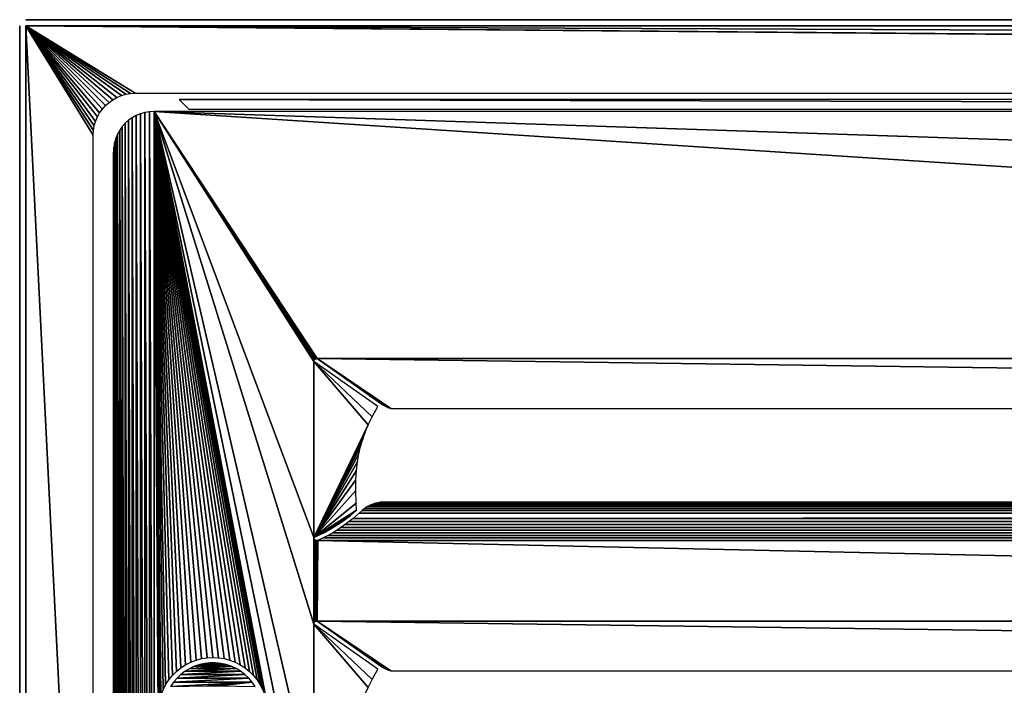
# Model space of a CAD drawing. Header units: millimetres. Extents: x -375 to 375, y -72 to 72.
# Tile 3 of 24: x -375 to -328, y 41 to 72. Entities that reach past the tile are written whole.
import ezdxf

# ---------------------------------------------------------------- set-up
doc = ezdxf.new("R2010")
doc.units = ezdxf.units.MM
doc.header["$LTSCALE"] = 26.699852
for name, color, linetype in [('1', 7, 'CONTINUOUS'), ('10', 7, 'CONTINUOUS'), ('2', 7, 'CONTINUOUS'), ('46', 7, 'CONTINUOUS'), ('47', 7, 'CONTINUOUS'), ('48', 7, 'CONTINUOUS'), ('5', 7, 'CONTINUOUS'), ('55', 7, 'CONTINUOUS'), ('56', 7, 'CONTINUOUS'), ('57', 7, 'CONTINUOUS'), ('6', 7, 'CONTINUOUS'), ('60', 7, 'CONTINUOUS')]:
    doc.layers.add(name, color=color, linetype=linetype)

msp = doc.modelspace()

# ---------------------------------------------------------------- linework, layer by layer
at = {"layer": '1', "color": 7, "linetype": 'Continuous'}
for points in [[(-374.7, -72.2), (-374.7, 72.2), (374.7, 72.2), (-374.7, -72.2)], [(374.7, -72.2), (-374.7, -72.2), (374.7, 72.2), (374.7, -72.2)]]:
    msp.add_3dface(points, dxfattribs=at)
at = {"layer": '10', "linetype": 'Continuous'}
for points in [[(-366.67, 41.723, 7.75), (-366.901, 41.616, 7.75), (-364.93, 41.723, 7.75), (-366.67, 41.723, 7.75)], [(-364.93, 41.723, 7.75), (-366.901, 41.616, 7.75), (-364.699, 41.616, 7.75), (-364.93, 41.723, 7.75)], [(-366.429, 41.804, 7.75), (-366.67, 41.723, 7.75), (-365.171, 41.804, 7.75), (-366.429, 41.804, 7.75)], [(-365.171, 41.804, 7.75), (-366.67, 41.723, 7.75), (-364.93, 41.723, 7.75), (-365.171, 41.804, 7.75)], [(-366.18, 41.859, 7.75), (-366.429, 41.804, 7.75), (-365.42, 41.859, 7.75), (-366.18, 41.859, 7.75)], [(-365.42, 41.859, 7.75), (-366.429, 41.804, 7.75), (-365.171, 41.804, 7.75), (-365.42, 41.859, 7.75)], [(-365.927, 41.887, 7.75), (-366.18, 41.859, 7.75), (-365.673, 41.887, 7.75), (-365.927, 41.887, 7.75)], [(-365.673, 41.887, 7.75), (-366.18, 41.859, 7.75), (-365.42, 41.859, 7.75), (-365.673, 41.887, 7.75)], [(-367.321, 41.331, 7.75), (-367.506, 41.156, 7.75), (-364.279, 41.331, 7.75), (-367.321, 41.331, 7.75)], [(-364.279, 41.331, 7.75), (-367.506, 41.156, 7.75), (-364.094, 41.156, 7.75), (-364.279, 41.331, 7.75)], [(-367.119, 41.485, 7.75), (-367.321, 41.331, 7.75), (-364.481, 41.485, 7.75), (-367.119, 41.485, 7.75)], [(-364.481, 41.485, 7.75), (-367.321, 41.331, 7.75), (-364.279, 41.331, 7.75), (-364.481, 41.485, 7.75)], [(-366.901, 41.616, 7.75), (-367.119, 41.485, 7.75), (-364.699, 41.616, 7.75), (-366.901, 41.616, 7.75)], [(-364.699, 41.616, 7.75), (-367.119, 41.485, 7.75), (-364.481, 41.485, 7.75), (-364.699, 41.616, 7.75)], [(-367.671, 40.962, 7.75), (-367.814, 40.751, 7.75), (-363.929, 40.962, 7.75), (-367.671, 40.962, 7.75)], [(-363.929, 40.962, 7.75), (-367.814, 40.751, 7.75), (-366.05, 40.79, 7.75), (-363.929, 40.962, 7.75)], [(-367.506, 41.156, 7.75), (-367.671, 40.962, 7.75), (-364.094, 41.156, 7.75), (-367.506, 41.156, 7.75)], [(-364.094, 41.156, 7.75), (-367.671, 40.962, 7.75), (-363.929, 40.962, 7.75), (-364.094, 41.156, 7.75)], [(-365.55, 40.79, 7.75), (-363.929, 40.962, 7.75), (-366.05, 40.79, 7.75), (-365.55, 40.79, 7.75)], [(-363.786, 40.751, 7.75), (-363.929, 40.962, 7.75), (-365.55, 40.79, 7.75), (-363.786, 40.751, 7.75)]]:
    msp.add_3dface(points, dxfattribs=at)
at = {"layer": '2', "color": 7, "linetype": 'Continuous'}
for points in [[(5.5, 69, 8), (369.5, 69, 8), (-374.7, 72.2, 8), (5.5, 69, 8)], [(-374.7, 72.2, 8), (369.5, 69, 8), (374.7, 72.2, 8), (-374.7, 72.2, 8)], [(5.276, 68.987, 8), (5.5, 69, 8), (-374.7, 72.2, 8), (5.276, 68.987, 8)], [(5.055, 68.95, 8), (5.276, 68.987, 8), (-374.7, 72.2, 8), (5.055, 68.95, 8)], [(-5.5, 69, 8), (5.055, 68.95, 8), (-374.7, 72.2, 8), (-5.5, 69, 8)], [(-369.724, 68.987, 8), (-369.5, 69, 8), (-374.7, 72.2, 8), (-369.724, 68.987, 8)], [(-369.5, 69, 8), (-5.5, 69, 8), (-374.7, 72.2, 8), (-369.5, 69, 8)], [(-369.945, 68.95, 8), (-369.724, 68.987, 8), (-374.7, 72.2, 8), (-369.945, 68.95, 8)], [(-370.161, 68.888, 8), (-369.945, 68.95, 8), (-374.7, 72.2, 8), (-370.161, 68.888, 8)], [(-370.368, 68.802, 8), (-370.161, 68.888, 8), (-374.7, 72.2, 8), (-370.368, 68.802, 8)], [(-370.564, 68.693, 8), (-370.368, 68.802, 8), (-374.7, 72.2, 8), (-370.564, 68.693, 8)], [(-370.747, 68.564, 8), (-370.564, 68.693, 8), (-374.7, 72.2, 8), (-370.747, 68.564, 8)], [(-370.914, 68.414, 8), (-370.747, 68.564, 8), (-374.7, 72.2, 8), (-370.914, 68.414, 8)], [(-371.064, 68.247, 8), (-370.914, 68.414, 8), (-374.7, 72.2, 8), (-371.064, 68.247, 8)], [(-371.193, 68.064, 8), (-371.064, 68.247, 8), (-374.7, 72.2, 8), (-371.193, 68.064, 8)], [(-371.302, 67.868, 8), (-371.193, 68.064, 8), (-374.7, 72.2, 8), (-371.302, 67.868, 8)], [(-371.388, 67.661, 8), (-371.302, 67.868, 8), (-374.7, 72.2, 8), (-371.388, 67.661, 8)], [(-371.45, 67.445, 8), (-371.388, 67.661, 8), (-374.7, 72.2, 8), (-371.45, 67.445, 8)], [(-371.487, 67.224, 8), (-371.45, 67.445, 8), (-374.7, 72.2, 8), (-371.487, 67.224, 8)], [(-371.5, 67, 8), (-371.487, 67.224, 8), (-374.7, 72.2, 8), (-371.5, 67, 8)], [(-371.5, 8, 8), (-371.5, 67, 8), (-374.7, 72.2, 8), (-371.5, 8, 8)], [(-374.7, -72.2, 8), (-371.5, 8, 8), (-374.7, 72.2, 8), (-374.7, -72.2, 8)]]:
    msp.add_3dface(points, dxfattribs=at)
at = {"layer": '46', "color": 250, "linetype": 'Continuous', "true_color": 0x1c1c1c}
for points in [[(-360.842, 43.865, 7.75), (-357.813, 41.732, 5.208), (-357.708, 41.665, 5.128), (-360.842, 43.865, 7.75)], [(-187.5, 43.865, 7.75), (-360.842, 43.865, 7.75), (-187.5, 41.497, 4.928), (-187.5, 43.865, 7.75)], [(-187.5, 41.497, 4.928), (-360.842, 43.865, 7.75), (-357.33, 41.497, 4.928), (-187.5, 41.497, 4.928)], [(-357.33, 41.497, 4.928), (-360.842, 43.865, 7.75), (-357.467, 41.547, 4.988), (-357.33, 41.497, 4.928)], [(-357.467, 41.547, 4.988), (-360.842, 43.865, 7.75), (-357.591, 41.602, 5.053), (-357.467, 41.547, 4.988)], [(-357.591, 41.602, 5.053), (-360.842, 43.865, 7.75), (-357.708, 41.665, 5.128), (-357.591, 41.602, 5.053)]]:
    msp.add_3dface(points, dxfattribs=at)
at = {"layer": '47', "color": 250, "linetype": 'Continuous', "true_color": 0x1c1c1c}
for points in [[(-369.454, 67.939, 7.75), (-369.254, 6.977, 7.75), (-369.254, 68.021, 7.75), (-369.454, 67.939, 7.75)], [(-369.254, 68.021, 7.75), (-369.044, 6.917, 7.75), (-369.044, 68.081, 7.75), (-369.254, 68.021, 7.75)], [(-369.254, 6.977, 7.75), (-369.044, 6.917, 7.75), (-369.254, 68.021, 7.75), (-369.254, 6.977, 7.75)], [(-369.044, 68.081, 7.75), (-368.825, 6.881, 7.75), (-368.825, 68.118, 7.75), (-369.044, 68.081, 7.75)], [(-369.044, 6.917, 7.75), (-368.825, 6.881, 7.75), (-369.044, 68.081, 7.75), (-369.044, 6.917, 7.75)], [(-368.599, 6.868, 7.75), (-368.599, 68.13, 7.75), (-368.825, 68.118, 7.75), (-368.599, 6.868, 7.75)], [(-368.825, 6.881, 7.75), (-368.599, 6.868, 7.75), (-368.825, 68.118, 7.75), (-368.825, 6.881, 7.75)], [(-366.072, 42.126, 7.75), (-365.8, 42.14, 7.75), (-368.599, 68.13, 7.75), (-366.072, 42.126, 7.75)], [(-365.8, 42.14, 7.75), (-365.528, 42.126, 7.75), (-368.599, 68.13, 7.75), (-365.8, 42.14, 7.75)], [(-366.341, 42.083, 7.75), (-366.072, 42.126, 7.75), (-368.599, 68.13, 7.75), (-366.341, 42.083, 7.75)], [(-366.604, 42.013, 7.75), (-366.341, 42.083, 7.75), (-368.599, 68.13, 7.75), (-366.604, 42.013, 7.75)], [(-366.858, 41.915, 7.75), (-366.604, 42.013, 7.75), (-368.599, 68.13, 7.75), (-366.858, 41.915, 7.75)], [(-367.1, 41.792, 7.75), (-366.858, 41.915, 7.75), (-368.599, 68.13, 7.75), (-367.1, 41.792, 7.75)], [(-367.328, 41.643, 7.75), (-367.1, 41.792, 7.75), (-368.599, 68.13, 7.75), (-367.328, 41.643, 7.75)], [(-367.54, 41.472, 7.75), (-367.328, 41.643, 7.75), (-368.599, 68.13, 7.75), (-367.54, 41.472, 7.75)], [(-367.732, 41.28, 7.75), (-367.54, 41.472, 7.75), (-368.599, 68.13, 7.75), (-367.732, 41.28, 7.75)], [(-367.904, 41.068, 7.75), (-367.732, 41.28, 7.75), (-368.599, 68.13, 7.75), (-367.904, 41.068, 7.75)], [(-368.052, 40.84, 7.75), (-367.904, 41.068, 7.75), (-368.599, 68.13, 7.75), (-368.052, 40.84, 7.75)], [(-368.175, 40.597, 7.75), (-368.052, 40.84, 7.75), (-368.599, 68.13, 7.75), (-368.175, 40.597, 7.75)], [(-368.273, 40.343, 7.75), (-368.175, 40.597, 7.75), (-368.599, 68.13, 7.75), (-368.273, 40.343, 7.75)], [(-368.343, 40.08, 7.75), (-368.273, 40.343, 7.75), (-368.599, 68.13, 7.75), (-368.343, 40.08, 7.75)], [(-368.386, 39.812, 7.75), (-368.343, 40.08, 7.75), (-368.599, 68.13, 7.75), (-368.386, 39.812, 7.75)], [(-368.4, 39.54, 7.75), (-368.386, 39.812, 7.75), (-368.599, 68.13, 7.75), (-368.4, 39.54, 7.75)], [(-368.4, 39.54, 7.75), (-368.599, 68.13, 7.75), (-368.599, 6.868, 7.75), (-368.4, 39.54, 7.75)], [(-363.327, 40.343, 7.75), (-363.257, 40.081, 7.75), (-368.599, 68.13, 7.75), (-363.327, 40.343, 7.75)], [(-363.257, 40.081, 7.75), (-361, 31.233, 7.75), (-368.599, 68.13, 7.75), (-363.257, 40.081, 7.75)], [(-363.425, 40.597, 7.75), (-363.327, 40.343, 7.75), (-368.599, 68.13, 7.75), (-363.425, 40.597, 7.75)], [(-363.548, 40.84, 7.75), (-363.425, 40.597, 7.75), (-368.599, 68.13, 7.75), (-363.548, 40.84, 7.75)], [(-363.696, 41.068, 7.75), (-363.548, 40.84, 7.75), (-368.599, 68.13, 7.75), (-363.696, 41.068, 7.75)], [(-363.868, 41.28, 7.75), (-363.696, 41.068, 7.75), (-368.599, 68.13, 7.75), (-363.868, 41.28, 7.75)], [(-364.06, 41.472, 7.75), (-363.868, 41.28, 7.75), (-368.599, 68.13, 7.75), (-364.06, 41.472, 7.75)], [(-364.272, 41.643, 7.75), (-364.06, 41.472, 7.75), (-368.599, 68.13, 7.75), (-364.272, 41.643, 7.75)], [(-364.5, 41.792, 7.75), (-364.272, 41.643, 7.75), (-368.599, 68.13, 7.75), (-364.5, 41.792, 7.75)], [(-364.742, 41.915, 7.75), (-364.5, 41.792, 7.75), (-368.599, 68.13, 7.75), (-364.742, 41.915, 7.75)], [(-364.996, 42.013, 7.75), (-364.742, 41.915, 7.75), (-368.599, 68.13, 7.75), (-364.996, 42.013, 7.75)], [(-365.259, 42.083, 7.75), (-364.996, 42.013, 7.75), (-368.599, 68.13, 7.75), (-365.259, 42.083, 7.75)], [(-365.528, 42.126, 7.75), (-365.259, 42.083, 7.75), (-368.599, 68.13, 7.75), (-365.528, 42.126, 7.75)], [(-361, 31.233, 7.75), (-361, 35.347, 7.75), (-368.599, 68.13, 7.75), (-361, 31.233, 7.75)], [(-187.5, 56.365, 7.75), (-14.158, 56.365, 7.75), (-368.599, 68.13, 7.75), (-187.5, 56.365, 7.75)], [(-368.599, 68.13, 7.75), (-14.158, 56.365, 7.75), (-6.401, 68.13, 7.75), (-368.599, 68.13, 7.75)], [(-360.842, 56.365, 7.75), (-187.5, 56.365, 7.75), (-368.599, 68.13, 7.75), (-360.842, 56.365, 7.75)], [(-360.88, 56.362, 7.75), (-360.842, 56.365, 7.75), (-368.599, 68.13, 7.75), (-360.88, 56.362, 7.75)], [(-360.91, 56.355, 7.75), (-360.88, 56.362, 7.75), (-368.599, 68.13, 7.75), (-360.91, 56.355, 7.75)], [(-360.934, 56.345, 7.75), (-360.91, 56.355, 7.75), (-368.599, 68.13, 7.75), (-360.934, 56.345, 7.75)], [(-360.954, 56.332, 7.75), (-360.934, 56.345, 7.75), (-368.599, 68.13, 7.75), (-360.954, 56.332, 7.75)], [(-360.97, 56.317, 7.75), (-360.954, 56.332, 7.75), (-368.599, 68.13, 7.75), (-360.97, 56.317, 7.75)], [(-360.983, 56.3, 7.75), (-360.97, 56.317, 7.75), (-368.599, 68.13, 7.75), (-360.983, 56.3, 7.75)], [(-360.992, 56.281, 7.75), (-360.983, 56.3, 7.75), (-368.599, 68.13, 7.75), (-360.992, 56.281, 7.75)], [(-360.998, 56.259, 7.75), (-360.992, 56.281, 7.75), (-368.599, 68.13, 7.75), (-360.998, 56.259, 7.75)], [(-361, 56.233, 7.75), (-360.998, 56.259, 7.75), (-368.599, 68.13, 7.75), (-361, 56.233, 7.75)], [(-361, 47.847, 7.75), (-361, 56.233, 7.75), (-368.599, 68.13, 7.75), (-361, 47.847, 7.75)], [(-361, 43.733, 7.75), (-361, 47.847, 7.75), (-368.599, 68.13, 7.75), (-361, 43.733, 7.75)], [(-361, 35.347, 7.75), (-361, 43.733, 7.75), (-368.599, 68.13, 7.75), (-361, 35.347, 7.75)], [(-370.114, 67.414, 7.75), (-369.973, 7.426, 7.75), (-369.973, 67.572, 7.75), (-370.114, 67.414, 7.75)], [(-369.973, 67.572, 7.75), (-369.815, 7.285, 7.75), (-369.815, 67.713, 7.75), (-369.973, 67.572, 7.75)], [(-369.973, 7.426, 7.75), (-369.815, 7.285, 7.75), (-369.973, 67.572, 7.75), (-369.973, 7.426, 7.75)], [(-369.815, 67.713, 7.75), (-369.641, 7.163, 7.75), (-369.641, 67.836, 7.75), (-369.815, 67.713, 7.75)], [(-369.815, 7.285, 7.75), (-369.641, 7.163, 7.75), (-369.815, 67.713, 7.75), (-369.815, 7.285, 7.75)], [(-369.641, 67.836, 7.75), (-369.454, 7.06, 7.75), (-369.454, 67.939, 7.75), (-369.641, 67.836, 7.75)], [(-369.641, 7.163, 7.75), (-369.454, 7.06, 7.75), (-369.641, 67.836, 7.75), (-369.641, 7.163, 7.75)], [(-369.454, 7.06, 7.75), (-369.254, 6.977, 7.75), (-369.454, 67.939, 7.75), (-369.454, 7.06, 7.75)], [(-370.422, 66.853, 7.75), (-370.34, 7.945, 7.75), (-370.34, 67.053, 7.75), (-370.422, 66.853, 7.75)], [(-370.34, 67.053, 7.75), (-370.237, 7.758, 7.75), (-370.237, 67.241, 7.75), (-370.34, 67.053, 7.75)], [(-370.34, 7.945, 7.75), (-370.237, 7.758, 7.75), (-370.34, 67.053, 7.75), (-370.34, 7.945, 7.75)], [(-370.237, 67.241, 7.75), (-370.114, 7.584, 7.75), (-370.114, 67.414, 7.75), (-370.237, 67.241, 7.75)], [(-370.237, 7.758, 7.75), (-370.114, 7.584, 7.75), (-370.237, 67.241, 7.75), (-370.237, 7.758, 7.75)], [(-370.114, 7.584, 7.75), (-369.973, 7.426, 7.75), (-370.114, 67.414, 7.75), (-370.114, 7.584, 7.75)], [(-370.519, 66.424, 7.75), (-370.482, 8.356, 7.75), (-370.482, 66.643, 7.75), (-370.519, 66.424, 7.75)], [(-370.482, 66.643, 7.75), (-370.422, 8.145, 7.75), (-370.422, 66.853, 7.75), (-370.482, 66.643, 7.75)], [(-370.482, 8.356, 7.75), (-370.422, 8.145, 7.75), (-370.482, 66.643, 7.75), (-370.482, 8.356, 7.75)], [(-370.422, 8.145, 7.75), (-370.34, 7.945, 7.75), (-370.422, 66.853, 7.75), (-370.422, 8.145, 7.75)], [(-370.531, 66.198, 7.75), (-370.519, 8.575, 7.75), (-370.519, 66.424, 7.75), (-370.531, 66.198, 7.75)], [(-370.531, 8.8, 7.75), (-370.519, 8.575, 7.75), (-370.531, 66.198, 7.75), (-370.531, 8.8, 7.75)], [(-370.519, 8.575, 7.75), (-370.482, 8.356, 7.75), (-370.519, 66.424, 7.75), (-370.519, 8.575, 7.75)], [(-360.998, 47.825, 7.75), (-361, 47.847, 7.75), (-360.998, 43.759, 7.75), (-360.998, 47.825, 7.75)], [(-360.998, 43.759, 7.75), (-361, 47.847, 7.75), (-361, 43.733, 7.75), (-360.998, 43.759, 7.75)], [(-360.993, 47.804, 7.75), (-360.998, 47.825, 7.75), (-360.992, 43.781, 7.75), (-360.993, 47.804, 7.75)], [(-360.992, 43.781, 7.75), (-360.998, 47.825, 7.75), (-360.998, 43.759, 7.75), (-360.992, 43.781, 7.75)], [(-360.985, 47.786, 7.75), (-360.993, 47.804, 7.75), (-360.992, 43.781, 7.75), (-360.985, 47.786, 7.75)], [(-360.983, 43.8, 7.75), (-360.985, 47.786, 7.75), (-360.992, 43.781, 7.75), (-360.983, 43.8, 7.75)], [(-360.973, 47.768, 7.75), (-360.985, 47.786, 7.75), (-360.983, 43.8, 7.75), (-360.973, 47.768, 7.75)], [(-360.97, 43.817, 7.75), (-360.973, 47.768, 7.75), (-360.983, 43.8, 7.75), (-360.97, 43.817, 7.75)], [(-360.958, 47.752, 7.75), (-360.973, 47.768, 7.75), (-360.97, 43.817, 7.75), (-360.958, 47.752, 7.75)], [(-360.954, 43.832, 7.75), (-360.958, 47.752, 7.75), (-360.97, 43.817, 7.75), (-360.954, 43.832, 7.75)], [(-360.938, 47.737, 7.75), (-360.958, 47.752, 7.75), (-360.954, 43.832, 7.75), (-360.938, 47.737, 7.75)], [(-360.934, 43.845, 7.75), (-360.938, 47.737, 7.75), (-360.954, 43.832, 7.75), (-360.934, 43.845, 7.75)], [(-360.914, 47.724, 7.75), (-360.938, 47.737, 7.75), (-360.934, 43.845, 7.75), (-360.914, 47.724, 7.75)], [(-360.91, 43.855, 7.75), (-360.914, 47.724, 7.75), (-360.934, 43.845, 7.75), (-360.91, 43.855, 7.75)], [(-360.884, 47.714, 7.75), (-360.914, 47.724, 7.75), (-360.91, 43.855, 7.75), (-360.884, 47.714, 7.75)], [(-360.88, 43.862, 7.75), (-360.884, 47.714, 7.75), (-360.91, 43.855, 7.75), (-360.88, 43.862, 7.75)], [(-360.847, 47.706, 7.75), (-360.884, 47.714, 7.75), (-360.88, 43.862, 7.75), (-360.847, 47.706, 7.75)], [(-360.842, 43.865, 7.75), (-360.847, 47.706, 7.75), (-360.88, 43.862, 7.75), (-360.842, 43.865, 7.75)], [(-360.847, 47.706, 7.75), (-360.842, 43.865, 7.75), (-360.804, 47.704, 7.75), (-360.847, 47.706, 7.75)], [(-360.842, 43.865, 7.75), (-187.5, 43.865, 7.75), (-360.804, 47.704, 7.75), (-360.842, 43.865, 7.75)], [(-360.804, 47.704, 7.75), (-187.5, 43.865, 7.75), (-187.5, 47.704, 7.75), (-360.804, 47.704, 7.75)]]:
    msp.add_3dface(points, dxfattribs=at)
at = {"layer": '48', "color": 250, "linetype": 'Continuous', "true_color": 0x1c1c1c}
for points in [[(-361, 43.733, 7.75), (-361, 35.347, 7.75), (-358.403, 40.713, 5.571), (-361, 43.733, 7.75)], [(-357.942, 41.579, 5.184), (-361, 43.733, 7.75), (-358.216, 41.092, 5.414), (-357.942, 41.579, 5.184)], [(-358.216, 41.092, 5.414), (-361, 43.733, 7.75), (-358.403, 40.713, 5.571), (-358.216, 41.092, 5.414)]]:
    msp.add_3dface(points, dxfattribs=at)
at = {"layer": '5', "color": 7, "linetype": 'Continuous'}
for points in [[(-374.7, 72.5, 7.7), (374.7, 72.5, 7.7), (-374.7, 72.5, 0.3), (-374.7, 72.5, 7.7)], [(-374.7, 72.5, 0.3), (374.7, 72.5, 7.7), (374.7, 72.5, 0.3), (-374.7, 72.5, 0.3)]]:
    msp.add_3dface(points, dxfattribs=at)
at = {"layer": '55', "color": 250, "linetype": 'Continuous', "true_color": 0x1c1c1c}
for points in [[(-358.701, 49.135, 5.942), (-16.409, 49.219, 5.871), (-358.568, 49.236, 5.857), (-358.701, 49.135, 5.942)], [(-16.287, 49.125, 5.95), (-16.409, 49.219, 5.871), (-358.701, 49.135, 5.942), (-16.287, 49.125, 5.95)], [(-358.568, 49.236, 5.857), (-16.528, 49.298, 5.807), (-358.437, 49.319, 5.79), (-358.568, 49.236, 5.857)], [(-16.409, 49.219, 5.871), (-16.528, 49.298, 5.807), (-358.568, 49.236, 5.857), (-16.409, 49.219, 5.871)], [(-358.437, 49.319, 5.79), (-16.648, 49.365, 5.754), (-358.308, 49.387, 5.737), (-358.437, 49.319, 5.79)], [(-16.528, 49.298, 5.807), (-16.648, 49.365, 5.754), (-358.437, 49.319, 5.79), (-16.528, 49.298, 5.807)], [(-358.308, 49.387, 5.737), (-16.757, 49.417, 5.715), (-358.184, 49.44, 5.697), (-358.308, 49.387, 5.737)], [(-16.648, 49.365, 5.754), (-16.757, 49.417, 5.715), (-358.308, 49.387, 5.737), (-16.648, 49.365, 5.754)], [(-358.063, 49.481, 5.668), (-358.184, 49.44, 5.697), (-187.5, 49.532, 5.631), (-358.063, 49.481, 5.668)], [(-358.184, 49.44, 5.697), (-16.757, 49.417, 5.715), (-187.5, 49.532, 5.631), (-358.184, 49.44, 5.697)], [(-357.943, 49.509, 5.647), (-358.063, 49.481, 5.668), (-187.5, 49.532, 5.631), (-357.943, 49.509, 5.647)], [(-357.823, 49.526, 5.635), (-357.943, 49.509, 5.647), (-187.5, 49.532, 5.631), (-357.823, 49.526, 5.635)], [(-187.5, 49.532, 5.631), (-357.702, 49.532, 5.631), (-357.823, 49.526, 5.635), (-187.5, 49.532, 5.631)], [(-15.691, 48.609, 6.459), (-15.869, 48.753, 6.304), (-359.309, 48.609, 6.459), (-15.691, 48.609, 6.459)], [(-359.309, 48.609, 6.459), (-15.869, 48.753, 6.304), (-359.131, 48.753, 6.304), (-359.309, 48.609, 6.459)], [(-15.869, 48.753, 6.304), (-16.163, 49.016, 6.048), (-359.131, 48.753, 6.304), (-15.869, 48.753, 6.304)], [(-359.131, 48.753, 6.304), (-16.163, 49.016, 6.048), (-358.837, 49.016, 6.048), (-359.131, 48.753, 6.304)], [(-358.837, 49.016, 6.048), (-16.287, 49.125, 5.95), (-358.701, 49.135, 5.942), (-358.837, 49.016, 6.048)], [(-16.163, 49.016, 6.048), (-16.287, 49.125, 5.95), (-358.837, 49.016, 6.048), (-16.163, 49.016, 6.048)], [(-15.107, 48.2, 6.965), (-15.292, 48.32, 6.805), (-359.893, 48.2, 6.964), (-15.107, 48.2, 6.965)], [(-359.893, 48.2, 6.964), (-15.292, 48.32, 6.805), (-359.709, 48.32, 6.805), (-359.893, 48.2, 6.964)], [(-15.292, 48.32, 6.805), (-15.495, 48.462, 6.629), (-359.709, 48.32, 6.805), (-15.292, 48.32, 6.805)], [(-359.709, 48.32, 6.805), (-15.495, 48.462, 6.629), (-359.506, 48.462, 6.629), (-359.709, 48.32, 6.805)], [(-15.495, 48.462, 6.629), (-15.691, 48.609, 6.459), (-359.506, 48.462, 6.629), (-15.495, 48.462, 6.629)], [(-359.506, 48.462, 6.629), (-15.691, 48.609, 6.459), (-359.309, 48.609, 6.459), (-359.506, 48.462, 6.629)], [(-360.804, 47.704, 7.75), (-187.5, 47.704, 7.75), (-14.453, 47.829, 7.53), (-360.804, 47.704, 7.75)], [(-360.804, 47.704, 7.75), (-14.453, 47.829, 7.53), (-360.548, 47.829, 7.53), (-360.804, 47.704, 7.75)], [(-14.453, 47.829, 7.53), (-14.689, 47.954, 7.325), (-360.548, 47.829, 7.53), (-14.453, 47.829, 7.53)], [(-360.548, 47.829, 7.53), (-14.689, 47.954, 7.325), (-360.311, 47.954, 7.325), (-360.548, 47.829, 7.53)], [(-14.689, 47.954, 7.325), (-14.908, 48.078, 7.137), (-360.311, 47.954, 7.325), (-14.689, 47.954, 7.325)], [(-360.311, 47.954, 7.325), (-14.908, 48.078, 7.137), (-360.092, 48.078, 7.137), (-360.311, 47.954, 7.325)], [(-14.908, 48.078, 7.137), (-15.107, 48.2, 6.965), (-360.092, 48.078, 7.137), (-14.908, 48.078, 7.137)], [(-360.092, 48.078, 7.137), (-15.107, 48.2, 6.965), (-359.893, 48.2, 6.964), (-360.092, 48.078, 7.137)]]:
    msp.add_3dface(points, dxfattribs=at)
at = {"layer": '56', "color": 250, "linetype": 'Continuous', "true_color": 0x1c1c1c}
for points in [[(-361, 56.233, 7.75), (-361, 47.847, 7.75), (-358.403, 53.213, 5.571), (-361, 56.233, 7.75)], [(-357.942, 54.079, 5.184), (-361, 56.233, 7.75), (-358.216, 53.592, 5.414), (-357.942, 54.079, 5.184)], [(-358.216, 53.592, 5.414), (-361, 56.233, 7.75), (-358.403, 53.213, 5.571), (-358.216, 53.592, 5.414)], [(-358.403, 53.213, 5.571), (-361, 47.847, 7.75), (-358.551, 52.863, 5.695), (-358.403, 53.213, 5.571)], [(-358.551, 52.863, 5.695), (-361, 47.847, 7.75), (-358.671, 52.524, 5.796), (-358.551, 52.863, 5.695)], [(-358.671, 52.524, 5.796), (-361, 47.847, 7.75), (-358.771, 52.18, 5.879), (-358.671, 52.524, 5.796)], [(-358.771, 52.18, 5.879), (-361, 47.847, 7.75), (-358.852, 51.827, 5.948), (-358.771, 52.18, 5.879)], [(-358.852, 51.827, 5.948), (-361, 47.847, 7.75), (-358.917, 51.452, 6.002), (-358.852, 51.827, 5.948)], [(-358.917, 51.452, 6.002), (-361, 47.847, 7.75), (-358.965, 51.046, 6.042), (-358.917, 51.452, 6.002)], [(-358.965, 51.046, 6.042), (-361, 47.847, 7.75), (-358.994, 50.599, 6.067), (-358.965, 51.046, 6.042)], [(-358.994, 50.599, 6.067), (-361, 47.847, 7.75), (-359.002, 50.087, 6.073), (-358.994, 50.599, 6.067)], [(-361, 47.847, 7.75), (-358.982, 49.478, 6.057), (-359.002, 50.087, 6.073), (-361, 47.847, 7.75)], [(-358.982, 49.478, 6.057), (-361, 47.847, 7.75), (-358.965, 49.151, 6.043), (-358.982, 49.478, 6.057)], [(-358.965, 49.151, 6.043), (-361, 47.847, 7.75), (-359.272, 48.887, 6.3), (-358.965, 49.151, 6.043)], [(-359.272, 48.887, 6.3), (-361, 47.847, 7.75), (-359.661, 48.597, 6.626), (-359.272, 48.887, 6.3)], [(-359.661, 48.597, 6.626), (-361, 47.847, 7.75), (-360.062, 48.337, 6.963), (-359.661, 48.597, 6.626)], [(-360.062, 48.337, 6.963), (-361, 47.847, 7.75), (-360.493, 48.095, 7.324), (-360.062, 48.337, 6.963)]]:
    msp.add_3dface(points, dxfattribs=at)
at = {"layer": '57', "color": 250, "linetype": 'Continuous', "true_color": 0x1c1c1c}
for points in [[(-187.5, 56.365, 7.75), (-360.842, 56.365, 7.75), (-187.5, 53.997, 4.928), (-187.5, 56.365, 7.75)], [(-360.842, 56.365, 7.75), (-357.813, 54.232, 5.208), (-357.708, 54.165, 5.128), (-360.842, 56.365, 7.75)], [(-187.5, 53.997, 4.928), (-360.842, 56.365, 7.75), (-357.33, 53.997, 4.928), (-187.5, 53.997, 4.928)], [(-357.33, 53.997, 4.928), (-360.842, 56.365, 7.75), (-357.467, 54.047, 4.988), (-357.33, 53.997, 4.928)], [(-357.467, 54.047, 4.988), (-360.842, 56.365, 7.75), (-357.591, 54.102, 5.053), (-357.467, 54.047, 4.988)], [(-357.591, 54.102, 5.053), (-360.842, 56.365, 7.75), (-357.708, 54.165, 5.128), (-357.591, 54.102, 5.053)]]:
    msp.add_3dface(points, dxfattribs=at)
at = {"layer": '6', "color": 7, "linetype": 'Continuous'}
for points in [[(-375, -72.2, 7.7), (-375, 72.2, 7.7), (-375, -72.2, 0.3), (-375, -72.2, 7.7)], [(-375, -72.2, 0.3), (-375, 72.2, 7.7), (-375, 72.2, 0.3), (-375, -72.2, 0.3)]]:
    msp.add_3dface(points, dxfattribs=at)
at = {"layer": '60', "linetype": 'Continuous'}
for points in [[(-367.413, 68.707, 6), (-366.944, 68.238, 7.75), (-187.5, 68.238, 7.75), (-367.413, 68.707, 6)], [(-187.5, 68.707, 6), (-367.413, 68.707, 6), (-187.5, 68.238, 7.75), (-187.5, 68.707, 6)]]:
    msp.add_3dface(points, dxfattribs=at)

doc.saveas('drawing.dxf')
